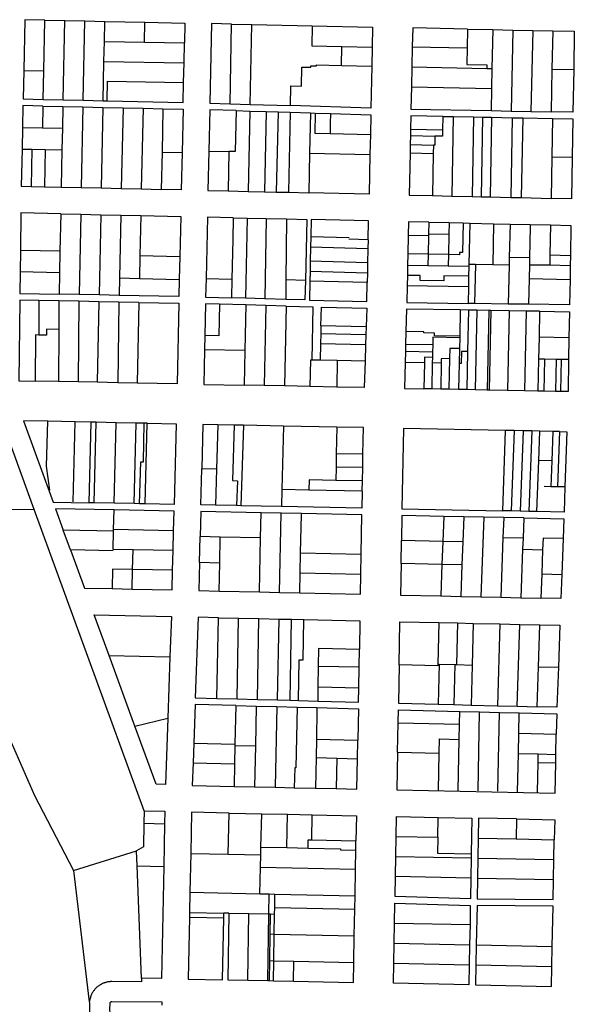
# Model space of a CAD drawing. Header units: feet. Extents: x 1267057 to 1687180, y 137439 to 673336.
# Tile 122 of 159: x 1366889 to 1368260, y 640807 to 643242. Entities that reach past the tile are written whole.
import ezdxf

# ---------------------------------------------------------------- set-up
doc = ezdxf.new("R2010")
doc.units = ezdxf.units.FT
doc.header["$MEASUREMENT"] = 0
doc.layers.add('eatpar', color=32, linetype='Continuous')

msp = doc.modelspace()

# ---------------------------------------------------------------- linework, layer by layer
at = {"layer": 'eatpar'}
for p, q in [((1366947.9, 643115.6), (1366950.5, 643241.4)), ((1366950.5, 643241.4), (1367000, 643240.4)), ((1366996, 643044.3), (1367000, 643240.4)), ((1367000, 643240.4), (1367049.5, 643239.3)), ((1367045.5, 643043.2), (1367049.5, 643239.3)), ((1367049.5, 643239.3), (1367099, 643238.2)), ((1367098, 643188.5), (1367099, 643238.2)), ((1367099, 643238.2), (1367198, 643236.2)), ((1367197, 643186.8), (1367198, 643236.2)), ((1367408.8, 643034.6), (1367412.8, 643231.7)), ((1367412.8, 643231.7), (1367462.6, 643230.6)), ((1367458.5, 643033.1), (1367462.6, 643230.6)), ((1367462.6, 643230.6), (1367612.1, 643227.5)), ((1367996.1, 643219.4), (1367995.1, 643172.5)), ((1367996.1, 643219.4), (1368058.6, 643218.1)), ((1368058.6, 643218.1), (1368056.6, 643121.7)), ((1368058.6, 643218.1), (1368108.1, 643217)), ((1368108.1, 643217), (1368103.8, 643016.6)), ((1368108.1, 643217), (1368157.6, 643215.9)), ((1368157.6, 643215.9), (1368153.2, 643015.6)), ((1368157.6, 643215.9), (1368207.1, 643214.9)), ((1368207.1, 643214.9), (1368205, 643120.1)), ((1367097, 643139.4), (1367098, 643188.5)), ((1367098, 643188.5), (1367197, 643186.8)), ((1367197, 643186.8), (1367296, 643185.1)), ((1367295, 643135.9), (1367296, 643185.1)), ((1367684.6, 643129.5), (1367685.6, 643176.1)), ((1367685.6, 643176.1), (1367760.5, 643174.3)), ((1367760.5, 643174.3), (1367759.5, 643127.8)), ((1367859.6, 643175.3), (1367858.6, 643125.8)), ((1367859.6, 643175.3), (1367995.1, 643172.5)), ((1367095, 643042.1), (1367097, 643139.4)), ((1367097, 643139.4), (1367295, 643135.9)), ((1367294, 643086.9), (1367295, 643135.9)), ((1367684.6, 643129.5), (1367759.5, 643127.8)), ((1367858.6, 643125.8), (1367857.5, 643076.3)), ((1367858.6, 643125.8), (1368043.8, 643121.9)), ((1368043.8, 643121.9), (1368056.6, 643121.7)), ((1368056.6, 643121.7), (1368055.5, 643072.2)), ((1368205, 643120.1), (1368202.8, 643014.6)), ((1368205, 643120.1), (1368258.8, 643118.9)), ((1366898.4, 643116.5), (1366947.9, 643115.6)), ((1366946.5, 643045.4), (1366947.9, 643115.6)), ((1367857.5, 643076.3), (1368055.5, 643072.2)), ((1368055.5, 643072.2), (1368054.4, 643017.6)), ((1366946.1, 643028.9), (1366945, 642975.1)), ((1366946.1, 643028.9), (1366995.6, 643027.8)), ((1366946.5, 643045.4), (1366996, 643044.3)), ((1366995.6, 643027.8), (1366994.5, 642973.9)), ((1366995.6, 643027.8), (1367045.1, 643026.7)), ((1366996, 643044.3), (1367045.5, 643043.2)), ((1367045.1, 643026.7), (1367040.8, 642827.3)), ((1367045.1, 643026.7), (1367094.6, 643025.6)), ((1367045.5, 643043.2), (1367095, 643042.1)), ((1367094.6, 643025.6), (1367090.2, 642826.2)), ((1367094.6, 643025.6), (1367144.1, 643024.5)), ((1367095, 643042.1), (1367105, 643041.9)), ((1367144.1, 643024.5), (1367139.8, 642825)), ((1367144.1, 643024.5), (1367193.6, 643023.4)), ((1367193.6, 643023.4), (1367189.2, 642823.9)), ((1367193.6, 643023.4), (1367243, 643022.4)), ((1367243, 643022.4), (1367240.8, 642914.9)), ((1367408.8, 643034.6), (1367458.5, 643033.1)), ((1367458.5, 643033.1), (1367558.2, 643030)), ((1367423.9, 643017.6), (1367458.2, 643016.5)), ((1367458.2, 643016.5), (1367453.9, 642817.9)), ((1367458.2, 643016.5), (1367498.1, 643015.3)), ((1367498.1, 643015.3), (1367493.9, 642816.9)), ((1367498.1, 643015.3), (1367527.5, 643014.4)), ((1367527.5, 643014.4), (1367523.2, 642816.2)), ((1367527.5, 643014.4), (1367557.8, 643013.5)), ((1367557.8, 643013.5), (1367553.5, 642815.6)), ((1367557.8, 643013.5), (1367607.6, 643012)), ((1367607.6, 643012), (1367605.5, 642912.6)), ((1367607.6, 643012), (1367619.6, 643011.6)), ((1367619.6, 643011.6), (1367657.4, 643010.5)), ((1367935, 643003.4), (1367934.4, 642969.8)), ((1367935, 643003.4), (1367961.1, 643002.9)), ((1367961.1, 643002.9), (1367957.8, 642806.2)), ((1367961.1, 643002.9), (1368011.2, 643001.9)), ((1368011.2, 643001.9), (1368007.8, 642805.1)), ((1368011.2, 643001.9), (1368033.5, 643001.4)), ((1368033.5, 643001.4), (1368030.1, 642804.6)), ((1368033.5, 643001.4), (1368055.9, 643001)), ((1368055.9, 643001), (1368052.4, 642804.1)), ((1368054.4, 643017.6), (1368103.8, 643016.6)), ((1368055.9, 643001), (1368106.4, 643000)), ((1368106.4, 643000), (1368103, 642802.9)), ((1368103.8, 643016.6), (1368153.2, 643015.6)), ((1368106.4, 643000), (1368132.8, 642999.5)), ((1368132.8, 642999.5), (1368129.2, 642802.3)), ((1368132.8, 642999.5), (1368206.5, 642998.1)), ((1368153.2, 643015.6), (1368202.8, 643014.6)), ((1368206.5, 642998.1), (1368204.9, 642903.2)), ((1366895.5, 642976.1), (1366894.4, 642922.6)), ((1366895.5, 642976.1), (1366945, 642975.1)), ((1366945, 642975.1), (1366994.5, 642973.9)), ((1366994.5, 642973.9), (1366993.2, 642920.4)), ((1367656.4, 642960.6), (1367756, 642958.3)), ((1367756, 642958.3), (1367755, 642909.2)), ((1367854.9, 642956), (1367854.4, 642933.7)), ((1367855.2, 642971.6), (1367854.9, 642956)), ((1367854.9, 642956), (1367915.6, 642954.6)), ((1367855.2, 642971.6), (1367934.4, 642969.8)), ((1367854.4, 642933.7), (1367854, 642913.2)), ((1367854.4, 642933.7), (1367911.9, 642932.4)), ((1367911.9, 642932.4), (1367911.5, 642911.9)), ((1366894.4, 642922.6), (1366918.9, 642922)), ((1366918.9, 642922), (1366916.9, 642830.1)), ((1366918.9, 642922), (1366951.8, 642921.3)), ((1366951.8, 642921.3), (1366949.9, 642829.4)), ((1366951.8, 642921.3), (1366993.2, 642920.4)), ((1366993.2, 642920.4), (1366991.2, 642828.4)), ((1367240.8, 642914.9), (1367238.8, 642822.8)), ((1367240.8, 642914.9), (1367290.2, 642913.8)), ((1367356.4, 642917.5), (1367406.2, 642916.6)), ((1367406.2, 642916.6), (1367404.1, 642819)), ((1367605.5, 642912.6), (1367603.4, 642814.4)), ((1367605.5, 642912.6), (1367755, 642909.2)), ((1367854, 642913.2), (1367911.5, 642911.9)), ((1367911.5, 642911.9), (1367909.6, 642807.4)), ((1368204.9, 642903.2), (1368203.1, 642800.6)), ((1368204.9, 642903.2), (1368255, 642902.1)), ((1366916.9, 642830.1), (1366949.9, 642829.4)), ((1366949.9, 642829.4), (1366991.2, 642828.4)), ((1366991.2, 642828.4), (1367040.8, 642827.3)), ((1367040.8, 642827.3), (1367090.2, 642826.2)), ((1367090.2, 642826.2), (1367139.8, 642825)), ((1367139.8, 642825), (1367189.2, 642823.9)), ((1367189.2, 642823.9), (1367238.8, 642822.8)), ((1367404.1, 642819), (1367453.9, 642817.9)), ((1367453.9, 642817.9), (1367493.9, 642816.9)), ((1367493.9, 642816.9), (1367523.2, 642816.2)), ((1367523.2, 642816.2), (1367553.5, 642815.6)), ((1367553.5, 642815.6), (1367603.4, 642814.4)), ((1367909.6, 642807.4), (1367957.8, 642806.2)), ((1367957.8, 642806.2), (1368007.8, 642805.1)), ((1368007.8, 642805.1), (1368030.1, 642804.6)), ((1368030.1, 642804.6), (1368052.4, 642804.1)), ((1368052.4, 642804.1), (1368103, 642802.9)), ((1368103, 642802.9), (1368129.2, 642802.3)), ((1368129.2, 642802.3), (1368203.1, 642800.6)), ((1366990.2, 642762.4), (1366988.2, 642669.8)), ((1366990.2, 642762.4), (1367039.8, 642761.3)), ((1367039.8, 642761.3), (1367035.4, 642562.5)), ((1367039.8, 642761.3), (1367089.1, 642760.2)), ((1367089.1, 642760.2), (1367084.9, 642561.5)), ((1367089.1, 642760.2), (1367138.5, 642759.1)), ((1367138.5, 642759.1), (1367135.1, 642603.7)), ((1367138.5, 642759.1), (1367188, 642757.9)), ((1367188, 642757.9), (1367185.9, 642658.9)), ((1367416.8, 642752.7), (1367451, 642751.9)), ((1367451, 642751.9), (1367446.8, 642553.3)), ((1367451, 642751.9), (1367497.8, 642750.8)), ((1367497.8, 642750.8), (1367494.9, 642552)), ((1367497.8, 642750.8), (1367548.8, 642749.6)), ((1367548.8, 642749.6), (1367547.2, 642598.9)), ((1367900.6, 642741.6), (1367900, 642711.9)), ((1367900.6, 642741.6), (1367950.8, 642740.5)), ((1367950.8, 642740.5), (1367950.1, 642711.2)), ((1367950.8, 642740.5), (1367985.6, 642739.7)), ((1367985.6, 642739.7), (1368001.9, 642739.3)), ((1368001.9, 642739.3), (1367999.6, 642636.8)), ((1368001.9, 642739.3), (1368060.9, 642737.9)), ((1368060.9, 642737.9), (1368058.6, 642635.9)), ((1368060.9, 642737.9), (1368101.4, 642737)), ((1368101.4, 642737), (1368099.6, 642654.5)), ((1368101.4, 642737), (1368151.6, 642735.9)), ((1368151.6, 642735.9), (1368201.9, 642734.7)), ((1368201.9, 642734.7), (1368200.2, 642660.7)), ((1367608.5, 642705.2), (1367608, 642679.4)), ((1367703.1, 642702.6), (1367608.5, 642705.2)), ((1367849.6, 642708.8), (1367848.6, 642663.3)), ((1367899.9, 642707.9), (1367849.6, 642708.8)), ((1367899.9, 642707.9), (1367898.9, 642662.5)), ((1367900, 642711.9), (1367899.9, 642707.9)), ((1367950.1, 642711.2), (1367900, 642711.9)), ((1367950.1, 642711.2), (1367949.1, 642661.7)), ((1367750.4, 642698.2), (1367703, 642699.6)), ((1367750.4, 642698.2), (1367749.9, 642675.5)), ((1366890.4, 642671.7), (1366889.8, 642618.6)), ((1366988.2, 642669.8), (1366890.4, 642671.7)), ((1366988.2, 642669.8), (1366987.1, 642616.6)), ((1367185.9, 642658.9), (1367184.6, 642602.6)), ((1367185.9, 642658.9), (1367284.6, 642656.6)), ((1367284.6, 642656.6), (1367283.4, 642600.2)), ((1367608, 642679.4), (1367607.2, 642645)), ((1367749.9, 642675.5), (1367608, 642679.4)), ((1367749.9, 642675.5), (1367749.1, 642641.1)), ((1367848.6, 642663.3), (1367848, 642634.4)), ((1367898.9, 642662.5), (1367848.6, 642663.3)), ((1367898.9, 642662.5), (1367898.2, 642633.7)), ((1367949.1, 642661.7), (1367898.9, 642662.5)), ((1367949.1, 642661.7), (1367948.5, 642632.9)), ((1368200.2, 642660.7), (1368199.8, 642635.7)), ((1368200.2, 642660.7), (1368250.8, 642659.6)), ((1368250.8, 642659.6), (1368250.4, 642634.6)), ((1367607.2, 642645), (1367606.8, 642619.6)), ((1367749.1, 642641.1), (1367607.2, 642645)), ((1367749.1, 642641.1), (1367748.6, 642615.8)), ((1367848, 642634.4), (1367847.5, 642610.1)), ((1367898.2, 642633.7), (1367848, 642634.4)), ((1367948.5, 642632.9), (1367898.2, 642633.7)), ((1367999.5, 642632.1), (1367948.5, 642632.9)), ((1367999.5, 642632.1), (1367999, 642607.7)), ((1367999.6, 642636.8), (1367999.5, 642632.1)), ((1368015.6, 642636.6), (1367999.6, 642636.8)), ((1368015.6, 642636.6), (1368013.6, 642540.5)), ((1368058.6, 642635.9), (1368015.6, 642636.6)), ((1368099.2, 642635.2), (1368058.6, 642635.9)), ((1368099.2, 642635.2), (1368097.1, 642539.2)), ((1368099.6, 642654.5), (1368099.2, 642635.2)), ((1368149.9, 642653.7), (1368099.6, 642654.5)), ((1368149.5, 642636.4), (1368148.8, 642602.4)), ((1368149.9, 642653.7), (1368149.5, 642636.4)), ((1368149.5, 642636.4), (1368199.8, 642635.7)), ((1368199.8, 642635.7), (1368250.4, 642634.6)), ((1368250.4, 642634.6), (1368249.8, 642600.1)), ((1366987.1, 642616.6), (1366889.8, 642618.6)), ((1366987.1, 642616.6), (1366986, 642563.5)), ((1367606.8, 642619.6), (1367606.2, 642596.1)), ((1367748.6, 642615.8), (1367606.8, 642619.6)), ((1367748.6, 642615.8), (1367748.1, 642592.2)), ((1367847.5, 642610.1), (1367847, 642583.8)), ((1367999, 642607.7), (1367998.5, 642581.4)), ((1367135.1, 642603.7), (1367134.2, 642560.5)), ((1367135.1, 642603.7), (1367184.6, 642602.6)), ((1367184.6, 642602.6), (1367283.4, 642600.2)), ((1367349.5, 642602.2), (1367413.5, 642600.8)), ((1367413.5, 642600.8), (1367412.5, 642554.2)), ((1367547.2, 642598.9), (1367546.8, 642550.6)), ((1367595.1, 642597.6), (1367547.2, 642598.9)), ((1367748.1, 642592.2), (1367606.2, 642596.1)), ((1367998.5, 642581.4), (1367847, 642583.8)), ((1368148.8, 642602.4), (1368147.4, 642538.4)), ((1368148.8, 642602.4), (1368249.8, 642600.1)), ((1367035.4, 642562.5), (1366986, 642563.5)), ((1367084.9, 642561.5), (1367035.4, 642562.5)), ((1367134.2, 642560.5), (1367084.9, 642561.5)), ((1367998.5, 642581.4), (1367997.6, 642540.8)), ((1366936.2, 642547.9), (1366935.9, 642462.4)), ((1366985.6, 642546.9), (1366936.2, 642547.9)), ((1366985.6, 642546.9), (1366985.1, 642476.4)), ((1367035, 642545.9), (1366985.6, 642546.9)), ((1367035, 642545.9), (1367033.2, 642346.6)), ((1367084.5, 642544.9), (1367035, 642545.9)), ((1367084.5, 642544.9), (1367080.1, 642345.6)), ((1367133.9, 642544), (1367084.5, 642544.9)), ((1367133.9, 642544), (1367131.1, 642344.6)), ((1367183.2, 642543), (1367133.9, 642544)), ((1367183.2, 642543), (1367179, 642343.6)), ((1367447.8, 642536.8), (1367382.6, 642538.6)), ((1367446.8, 642553.3), (1367412.5, 642554.2)), ((1367447.8, 642536.8), (1367445.4, 642423.9)), ((1367494.9, 642552), (1367446.8, 642553.3)), ((1367497.6, 642535.4), (1367447.8, 642536.8)), ((1367497.6, 642535.4), (1367493.4, 642337.4)), ((1367546.8, 642550.6), (1367494.9, 642552)), ((1367547.5, 642534.1), (1367497.6, 642535.4)), ((1367547.5, 642534.1), (1367543.2, 642336.4)), ((1368013.6, 642540.5), (1367997.6, 642540.8)), ((1368097.1, 642539.2), (1368013.6, 642540.5)), ((1368147.4, 642538.4), (1368097.1, 642539.2)), ((1367978.4, 642524.5), (1367977, 642459.3)), ((1367998.5, 642524.2), (1367978.4, 642524.5)), ((1367998.5, 642524.2), (1367996.2, 642421.5)), ((1368019.5, 642523.9), (1367998.5, 642524.2)), ((1368019.5, 642523.9), (1368015.4, 642326.9)), ((1368049.1, 642523.4), (1368019.5, 642523.9)), ((1368049.1, 642523.4), (1368044.9, 642326.4)), ((1368054.1, 642523.3), (1368049.1, 642523.4)), ((1368054.1, 642523.3), (1368050, 642326.2)), ((1368099.4, 642522.6), (1368054.1, 642523.3)), ((1368099.4, 642522.6), (1368095.1, 642325.4)), ((1368141.1, 642521.9), (1368099.4, 642522.6)), ((1368141.1, 642521.9), (1368136.9, 642324.6)), ((1368174.5, 642521.4), (1368141.1, 642521.9)), ((1368174.5, 642521.4), (1368173.1, 642457.1)), ((1367633.8, 642485.4), (1367633.4, 642465.5)), ((1367745.4, 642483.1), (1367633.8, 642485.4)), ((1366985.1, 642476.4), (1366984.4, 642347.6)), ((1367346.4, 642461.1), (1367345.6, 642425.9)), ((1367633.4, 642465.5), (1367632.9, 642440.8)), ((1367744.8, 642463.3), (1367633.4, 642465.5)), ((1367744.8, 642463.3), (1367744, 642438.5)), ((1367745.4, 642483.1), (1367744.8, 642463.3)), ((1367844, 642471.1), (1367843.1, 642439.4)), ((1367632.9, 642440.8), (1367632, 642400.1)), ((1367744, 642438.5), (1367632.9, 642440.8)), ((1367744, 642438.5), (1367742.9, 642397.9)), ((1367843.1, 642439.4), (1367842.6, 642421.6)), ((1367910.1, 642438.1), (1367843.1, 642439.4)), ((1367910.1, 642438.1), (1367909.8, 642420.2)), ((1367976.9, 642455.7), (1367976.4, 642428.8)), ((1367977, 642459.3), (1367976.9, 642455.7)), ((1368173.1, 642457.1), (1368172, 642403.1)), ((1368247.2, 642455.7), (1368173.1, 642457.1)), ((1368247.2, 642455.7), (1368246.2, 642401.6)), ((1367445.4, 642423.9), (1367345.6, 642425.9)), ((1367445.4, 642423.9), (1367443.5, 642338.4)), ((1367842.6, 642421.6), (1367841.9, 642394.8)), ((1367909.8, 642420.2), (1367842.6, 642421.6)), ((1367909.8, 642420.2), (1367909.5, 642407.2)), ((1367976.4, 642428.8), (1367975.6, 642392.2)), ((1367996.2, 642421.5), (1367994.2, 642327.4)), ((1367632, 642400.1), (1367611.1, 642400.5)), ((1367674.1, 642399.2), (1367632, 642400.1)), ((1367674.1, 642399.2), (1367672.6, 642333.8)), ((1367742.9, 642397.9), (1367674.1, 642399.2)), ((1367889.6, 642393.9), (1367841.9, 642394.8)), ((1367889.6, 642393.9), (1367888.1, 642329.4)), ((1367909.2, 642393.5), (1367907.8, 642329.1)), ((1367909.5, 642407.2), (1367909.2, 642393.5)), ((1367931.1, 642393.1), (1367909.2, 642393.5)), ((1367931.1, 642393.1), (1367929.9, 642328.6)), ((1367951.8, 642404.2), (1367950.1, 642328.2)), ((1367975.6, 642392.2), (1367974.2, 642327.8)), ((1368172, 642403.1), (1368170.2, 642323.9)), ((1368186.9, 642402.8), (1368172, 642403.1)), ((1368186.9, 642402.8), (1368185.1, 642323.6)), ((1368215.9, 642402.2), (1368186.9, 642402.8)), ((1368215.9, 642402.2), (1368214.1, 642323)), ((1368228.2, 642401.9), (1368215.9, 642402.2)), ((1368228.2, 642401.9), (1368226.5, 642322.8)), ((1368246.2, 642401.6), (1368228.2, 642401.9)), ((1366984.4, 642347.6), (1366927.1, 642348.7)), ((1367033.2, 642346.6), (1366984.4, 642347.6)), ((1367080.1, 642345.6), (1367033.2, 642346.6)), ((1367131.1, 642344.6), (1367080.1, 642345.6)), ((1367179, 642343.6), (1367131.1, 642344.6)), ((1367493.4, 642337.4), (1367443.5, 642338.4)), ((1367543.2, 642336.4), (1367493.4, 642337.4)), ((1367606.2, 642335.1), (1367543.2, 642336.4)), ((1367672.6, 642333.8), (1367606.2, 642335.1)), ((1367907.8, 642329.1), (1367888.1, 642329.4)), ((1367929.9, 642328.6), (1367907.8, 642329.1)), ((1367950.1, 642328.2), (1367929.9, 642328.6)), ((1367974.2, 642327.8), (1367950.1, 642328.2)), ((1367994.2, 642327.4), (1367974.2, 642327.8)), ((1368015.4, 642326.9), (1367994.2, 642327.4)), ((1368044.9, 642326.4), (1368015.4, 642326.9)), ((1368050, 642326.2), (1368044.9, 642326.4)), ((1368095.1, 642325.4), (1368050, 642326.2)), ((1368136.9, 642324.6), (1368095.1, 642325.4)), ((1368170.2, 642323.9), (1368136.9, 642324.6)), ((1368185.1, 642323.6), (1368170.2, 642323.9)), ((1368214.1, 642323), (1368185.1, 642323.6)), ((1368226.5, 642322.8), (1368214.1, 642323)), ((1366924.6, 642031), (1366840.9, 642260.6)), ((1367025.6, 642247.7), (1366957.9, 642249.1)), ((1367020.8, 642049.5), (1367025.6, 642247.7)), ((1367065.5, 642246.9), (1367025.6, 642247.7)), ((1367060.8, 642047.6), (1367065.5, 642246.9)), ((1367077.5, 642246.6), (1367065.5, 642246.9)), ((1367072.8, 642047.4), (1367077.5, 642246.6)), ((1367127, 642245.6), (1367077.5, 642246.6)), ((1367122.2, 642046.4), (1367127, 642245.6)), ((1367176.5, 642244.6), (1367127, 642245.6)), ((1367171.8, 642045.4), (1367176.5, 642244.6)), ((1367196.8, 642244.2), (1367176.5, 642244.6)), ((1367203.8, 642244.1), (1367196.8, 642244.2)), ((1367199, 642044.9), (1367203.8, 642244.1)), ((1367379, 642240.6), (1367375.6, 642130.4)), ((1367418.8, 642239.8), (1367379, 642240.6)), ((1367441.8, 642239.4), (1367418.8, 642239.8)), ((1367441.8, 642239.4), (1367435.9, 642040.3)), ((1367540.8, 642237.4), (1367441.8, 642239.4)), ((1367540.8, 642237.4), (1367537, 642080.4)), ((1367672.8, 642234.8), (1367540.8, 642237.4)), ((1367672.8, 642234.8), (1367671.6, 642168.8)), ((1368089.6, 642226.5), (1368082.4, 642027.6)), ((1368111.8, 642226.1), (1368089.6, 642226.5)), ((1368111.8, 642226.1), (1368104.5, 642027.2)), ((1368133.9, 642225.6), (1368111.8, 642226.1)), ((1368133.9, 642225.6), (1368126.6, 642026.8)), ((1368155.1, 642225.2), (1368133.9, 642225.6)), ((1368155.1, 642225.2), (1368147.9, 642026.3)), ((1368174.2, 642224.8), (1368155.1, 642225.2)), ((1368174.2, 642224.8), (1368171.5, 642151.9)), ((1368207.2, 642224.1), (1368174.2, 642224.8)), ((1368207.2, 642224.1), (1368204.6, 642151.2)), ((1368223.6, 642223.8), (1368207.2, 642224.1)), ((1368223.6, 642223.8), (1368218.6, 642087)), ((1367671.6, 642168.8), (1367671, 642135.8)), ((1367737.5, 642167.5), (1367671.6, 642168.8)), ((1367736.9, 642134.5), (1367737.5, 642167.5)), ((1368171.5, 642151.9), (1368166.9, 642025.9)), ((1368204.6, 642151.2), (1368171.5, 642151.9)), ((1368204.6, 642151.2), (1368202.2, 642087.3)), ((1367375.6, 642130.4), (1367338.9, 642131.2)), ((1367375.6, 642130.4), (1367373, 642041.5)), ((1367671, 642135.8), (1367670.4, 642102.8)), ((1367736.9, 642134.5), (1367671, 642135.8)), ((1367736.2, 642101.5), (1367736.9, 642134.5)), ((1367736.2, 642101.5), (1367670.4, 642102.8)), ((1367735.9, 642076.5), (1367736.2, 642101.5)), ((1367537, 642080.4), (1367536, 642038.4)), ((1367604, 642079.1), (1367537, 642080.4)), ((1367735.9, 642076.5), (1367604, 642079.1)), ((1368202.2, 642087.3), (1368186, 642087.6)), ((1368218.6, 642087), (1368202.2, 642087.3)), ((1368237.1, 642086.6), (1368218.6, 642087)), ((1367072.8, 642047.4), (1367060.8, 642047.6)), ((1367122.2, 642046.4), (1367072.8, 642047.4)), ((1366808.6, 642032.3), (1366924.6, 642031)), ((1367196.5, 641285.7), (1366924.6, 642031)), ((1367120.8, 641981.1), (1367121.9, 642029.9)), ((1367171.8, 642045.4), (1367122.2, 642046.4)), ((1367185.2, 642045.2), (1367171.8, 642045.4)), ((1367199, 642044.9), (1367185.2, 642045.2)), ((1367425, 642040.5), (1367373, 642041.5)), ((1367435.9, 642040.3), (1367425, 642040.5)), ((1367536, 642038.4), (1367435.9, 642040.3)), ((1367484.4, 641960.8), (1367485.8, 642022.8)), ((1367535.6, 642021.8), (1367485.8, 642022.8)), ((1368104.5, 642027.2), (1368082.4, 642027.6)), ((1368126.6, 642026.8), (1368104.5, 642027.2)), ((1368147.9, 642026.3), (1368126.6, 642026.8)), ((1368166.9, 642025.9), (1368147.9, 642026.3)), ((1367531.5, 641825.9), (1367535.6, 642021.8)), ((1367585.4, 642020.9), (1367535.6, 642021.8)), ((1367937.4, 642013.9), (1367935.1, 641952)), ((1367986.9, 642013), (1367937.4, 642013.9)), ((1367986.9, 642013), (1367984.6, 641951)), ((1368036.4, 642012), (1367986.9, 642013)), ((1368036.4, 642012), (1368029.1, 641814.9)), ((1368085.9, 642011.1), (1368036.4, 642012)), ((1368085.9, 642011.1), (1368084, 641961.1)), ((1368135.4, 642010.1), (1368085.9, 642011.1)), ((1368135.4, 642010.1), (1368133.5, 641960.1)), ((1367120.6, 641977.7), (1366996.4, 641980.1)), ((1367014.4, 641930.8), (1366996.4, 641980.1)), ((1367120.6, 641977.7), (1367120.8, 641981.1)), ((1367269.2, 641978.2), (1367120.8, 641981.1)), ((1367268.1, 641929.4), (1367269.2, 641978.2)), ((1367333.4, 641899.4), (1367334.9, 641963.8)), ((1367384.8, 641962.8), (1367334.9, 641963.8)), ((1367383.2, 641898.4), (1367384.8, 641962.8)), ((1367484.4, 641960.8), (1367384.8, 641962.8)), ((1367481.5, 641827), (1367484.4, 641960.8)), ((1367831.8, 641897), (1367832.8, 641954)), ((1367935.1, 641952), (1367832.8, 641954)), ((1367935.1, 641952), (1367933, 641895)), ((1367984.6, 641951), (1367935.1, 641952)), ((1367984.6, 641951), (1367982.5, 641894.1)), ((1368084, 641961.1), (1368078.6, 641813.8)), ((1368133.5, 641960.1), (1368084, 641961.1)), ((1368133.5, 641960.1), (1368132.5, 641932.6)), ((1368232.6, 641958.8), (1368229.4, 641870.3)), ((1367119.8, 641928.7), (1367014.4, 641930.8)), ((1367167.9, 641882.5), (1367169.1, 641931.3)), ((1367268.1, 641929.4), (1367169.1, 641931.3)), ((1367266.9, 641880.6), (1367268.1, 641929.4)), ((1368132.5, 641932.6), (1368128.1, 641812.7)), ((1368132.5, 641932.6), (1368182, 641931.5)), ((1368182, 641931.5), (1368179.8, 641871.5)), ((1367582.5, 641874.2), (1367583.5, 641923.8)), ((1367583.5, 641923.8), (1367733.1, 641920.4)), ((1367732.2, 641870.9), (1367733.1, 641920.4)), ((1367166.8, 641833.9), (1367167.9, 641882.5)), ((1367266.9, 641880.6), (1367167.9, 641882.5)), ((1367383.2, 641898.4), (1367333.4, 641899.4)), ((1367381.6, 641829.2), (1367383.2, 641898.4)), ((1367933, 641895), (1367831.8, 641897)), ((1367933, 641895), (1367930.1, 641817.1)), ((1367982.5, 641894.1), (1367933, 641895)), ((1367982.5, 641894.1), (1367979.6, 641815.9)), ((1367581.5, 641824.8), (1367582.5, 641874.2)), ((1367582.5, 641874.2), (1367732.2, 641870.9)), ((1368179.8, 641871.5), (1368177.6, 641811.6)), ((1368179.8, 641871.5), (1368229.4, 641870.3)), ((1367117.2, 641835.1), (1367166.8, 641833.9)), ((1367381.6, 641829.2), (1367481.5, 641827)), ((1367481.5, 641827), (1367531.5, 641825.9)), ((1367531.5, 641825.9), (1367581.5, 641824.8)), ((1367930.1, 641817.1), (1367979.6, 641815.9)), ((1367979.6, 641815.9), (1368029.1, 641814.9)), ((1368029.1, 641814.9), (1368078.6, 641813.8)), ((1368078.6, 641813.8), (1368128.1, 641812.7)), ((1368128.1, 641812.7), (1368177.6, 641811.6)), ((1367376.2, 641563.6), (1367379.9, 641763.2)), ((1367379.9, 641763.2), (1367429.9, 641762.1)), ((1367426.2, 641562.3), (1367429.9, 641762.1)), ((1367429.9, 641762.1), (1367479.9, 641761)), ((1367476.4, 641561), (1367479.9, 641761)), ((1367479.9, 641761), (1367530, 641759.9)), ((1367526.4, 641559.7), (1367530, 641759.9)), ((1367530, 641759.9), (1367561.1, 641759.2)), ((1367557.5, 641558.9), (1367561.1, 641759.2)), ((1367561.1, 641759.2), (1367591.5, 641758.5)), ((1367925, 641751.2), (1367922.8, 641648.4)), ((1367925, 641751.2), (1367971.6, 641750.2)), ((1367971.6, 641750.2), (1367968.9, 641647.2)), ((1367971.6, 641750.2), (1368010.5, 641749.3)), ((1368010.5, 641749.3), (1368007.6, 641646.2)), ((1368010.5, 641749.3), (1368076.4, 641747.9)), ((1368076.4, 641747.9), (1368070.4, 641545.5)), ((1368076.4, 641747.9), (1368125.8, 641746.8)), ((1368119.4, 641544.2), (1368125.8, 641746.8)), ((1368125.8, 641746.8), (1368175.2, 641745.6)), ((1368171.6, 641641.9), (1368175.2, 641745.6)), ((1367728.1, 641641.4), (1367728.9, 641685.8)), ((1367109.6, 641669.6), (1367260.2, 641666.2)), ((1367173.5, 641494.8), (1367109.6, 641669.6)), ((1367260.2, 641666.2), (1367255, 641514.4)), ((1367626.1, 641643.6), (1367628, 641643.6)), ((1367627.1, 641592.2), (1367628, 641643.6)), ((1367628, 641643.6), (1367728.1, 641641.4)), ((1367727.1, 641590), (1367728.1, 641641.4)), ((1367922.8, 641648.4), (1367925.8, 641648.3)), ((1367925.8, 641648.3), (1367923.5, 641549.3)), ((1367925.8, 641648.3), (1367964.8, 641647.3)), ((1367964.8, 641647.3), (1367962.5, 641548.3)), ((1367964.8, 641647.3), (1367968.9, 641647.2)), ((1367968.9, 641647.2), (1368007.6, 641646.2)), ((1368007.6, 641646.2), (1368004.9, 641547.2)), ((1368168.2, 641542.9), (1368171.6, 641641.9)), ((1368171.6, 641641.9), (1368220.9, 641640.6)), ((1367625.1, 641592.2), (1367627.1, 641592.2)), ((1367626.5, 641557.1), (1367627.1, 641592.2)), ((1367627.1, 641592.2), (1367727.1, 641590)), ((1367376.2, 641563.6), (1367426.2, 641562.3)), ((1367426.2, 641562.3), (1367476.4, 641561)), ((1367476.4, 641561), (1367526.4, 641559.7)), ((1367423.2, 641545.9), (1367421.1, 641450.4)), ((1367423.2, 641545.9), (1367473.8, 641544.6)), ((1367473.8, 641544.6), (1367471.6, 641446.2)), ((1367473.8, 641544.6), (1367524.2, 641543.2)), ((1367524.2, 641543.2), (1367520.1, 641343.7)), ((1367524.2, 641543.2), (1367574.8, 641541.9)), ((1367526.4, 641559.7), (1367557.5, 641558.9)), ((1367557.5, 641558.9), (1367578, 641558.4)), ((1367574.8, 641541.9), (1367623.9, 641540.7)), ((1367578, 641558.4), (1367626.5, 641557.1)), ((1367923.5, 641549.3), (1367962.5, 641548.3)), ((1367962.5, 641548.3), (1368004.9, 641547.2)), ((1368004.9, 641547.2), (1368070.4, 641545.5)), ((1368070.4, 641545.5), (1368119.4, 641544.2)), ((1368119.4, 641544.2), (1368168.2, 641542.9)), ((1367173.5, 641494.8), (1367255, 641514.4)), ((1367976.4, 641499.7), (1367977, 641531.4)), ((1367977, 641531.4), (1368026, 641530.1)), ((1368022.4, 641334.8), (1368026, 641530.1)), ((1368026, 641530.1), (1368075, 641528.8)), ((1368071.4, 641333.8), (1368075, 641528.8)), ((1368075, 641528.8), (1368123.9, 641527.6)), ((1368123, 641477.6), (1368123.9, 641527.6)), ((1367823.2, 641430.3), (1367824.6, 641502.8)), ((1367824.6, 641502.8), (1367976.4, 641499.7)), ((1367975.8, 641462.2), (1367976.4, 641499.7)), ((1367622.4, 641462.7), (1367621.5, 641417.2)), ((1367622.4, 641462.7), (1367724.9, 641460)), ((1368122, 641427.6), (1368123, 641477.6)), ((1368123, 641477.6), (1368215.9, 641475.2)), ((1368214.9, 641425.2), (1368215.9, 641475.2)), ((1367319, 641453.1), (1367317.4, 641404.2)), ((1367319, 641453.1), (1367421.1, 641450.4)), ((1367421, 641447.5), (1367420, 641402.1)), ((1367421.1, 641450.4), (1367421, 641447.5)), ((1367421, 641447.5), (1367471.6, 641446.2)), ((1367471.6, 641446.2), (1367469.5, 641344.7)), ((1367724, 641414.5), (1367724.9, 641460)), ((1367973.5, 641335.8), (1367975.8, 641462.2)), ((1367621.5, 641417.2), (1367620, 641341.6)), ((1367621.5, 641417.2), (1367672.8, 641415.8)), ((1367672.8, 641415.8), (1367671.4, 641340.6)), ((1367672.8, 641415.8), (1367724, 641414.5)), ((1367823.2, 641430.3), (1367926.2, 641428.2)), ((1367924.5, 641336.8), (1367926.2, 641428.2)), ((1368120.2, 641332.7), (1368122, 641427.6)), ((1368122, 641427.6), (1368171, 641426.3)), ((1368170.6, 641405.3), (1368171, 641426.3)), ((1368171, 641426.3), (1368214.9, 641425.2)), ((1368214.5, 641404.2), (1368214.9, 641425.2)), ((1367317.4, 641404.2), (1367420, 641402.1)), ((1367420, 641402.1), (1367418.8, 641345.8)), ((1368169.1, 641331.7), (1368170.6, 641405.3)), ((1368170.6, 641405.3), (1368214.5, 641404.2)), ((1367418.8, 641345.8), (1367469.5, 641344.7)), ((1367469.5, 641344.7), (1367520.1, 641343.7)), ((1367520.1, 641343.7), (1367567.8, 641342.7)), ((1367567.8, 641342.7), (1367620, 641341.6)), ((1367620, 641341.6), (1367671.4, 641340.6)), ((1367196.5, 641285.7), (1367195.9, 641254.7)), ((1367404.2, 641178.2), (1367406.6, 641280)), ((1367406.6, 641280), (1367487.2, 641278.3)), ((1367485.2, 641195.9), (1367487.2, 641278.3)), ((1367487.2, 641278.3), (1367551.2, 641277)), ((1367549.2, 641194.6), (1367551.2, 641277)), ((1367551.2, 641277), (1367612.2, 641275.8)), ((1367611.1, 641213.8), (1367612.2, 641275.8)), ((1367923, 641220.1), (1367923.9, 641269.4)), ((1367195.9, 641254.7), (1367247, 641253.6)), ((1367247, 641253.6), (1367245, 641148.1)), ((1368117.8, 641265.4), (1368116.9, 641216.1)), ((1367818.8, 641172.8), (1367819.6, 641222.2)), ((1367819.6, 641222.2), (1367923, 641220.1)), ((1367484.8, 641176.6), (1367485.2, 641195.9)), ((1367485.2, 641195.9), (1367549.2, 641194.6)), ((1367549.2, 641194.6), (1367601.8, 641193.4)), ((1367611.1, 641213.8), (1367720.4, 641211.6)), ((1367720, 641188.1), (1367720.4, 641211.6)), ((1368022.8, 641218), (1368021.9, 641168.6)), ((1368022.8, 641218), (1368116.9, 641216.1)), ((1368116.9, 641216.1), (1368210.9, 641214.1)), ((1368209.9, 641164.8), (1368210.9, 641214.1)), ((1367021.4, 641137.9), (1367177.4, 641186.7)), ((1367178.9, 641149.5), (1367177.4, 641186.7)), ((1367311.6, 641180.1), (1367309.8, 641083.9)), ((1367311.6, 641180.1), (1367404.2, 641178.2)), ((1367404.2, 641178.2), (1367484.8, 641176.6)), ((1367484, 641146.4), (1367484.8, 641176.6)), ((1367719.1, 641141.6), (1367720, 641188.1)), ((1367817.9, 641123.5), (1367818.8, 641172.8)), ((1367818.8, 641172.8), (1368005.5, 641169)), ((1368005.6, 641179.2), (1368005.5, 641169)), ((1367178.9, 641149.5), (1367245, 641148.1)), ((1367189.6, 640871.9), (1367178.9, 641149.5)), ((1367482.5, 641080.3), (1367484, 641146.4)), ((1367484, 641146.4), (1367719.1, 641141.6)), ((1368005.5, 641169), (1368004.6, 641119.7)), ((1368021.9, 641168.6), (1368021, 641119.3)), ((1368021.9, 641168.6), (1368209.9, 641164.8)), ((1368208.9, 641115.4), (1368209.9, 641164.8)), ((1367021.4, 641137.9), (1367060.8, 640813.1)), ((1367718, 641075.5), (1367719.1, 641141.6)), ((1367817.9, 641123.5), (1368004.6, 641119.7)), ((1368021, 641119.3), (1368208.9, 641115.4)), ((1367309.8, 641083.9), (1367308.8, 641034.4)), ((1367309.8, 641083.9), (1367482.5, 641080.3)), ((1367482.5, 641080.3), (1367506, 641079.8)), ((1367505.1, 641030.4), (1367506, 641079.8)), ((1367506, 641079.8), (1367520, 641079.5)), ((1367519.4, 641046.6), (1367520, 641079.5)), ((1367520, 641079.5), (1367718, 641075.5)), ((1367717.4, 641042.5), (1367718, 641075.5)), ((1367308.8, 641034.4), (1367308.5, 641022.4)), ((1367308.8, 641034.4), (1367393.8, 641032.6)), ((1367393.5, 641020.6), (1367393.8, 641032.6)), ((1367406.1, 641032.4), (1367393.8, 641032.6)), ((1367406.1, 641032.4), (1367455.6, 641031.4)), ((1367452.6, 640866.4), (1367455.6, 641031.4)), ((1367455.6, 641031.4), (1367505.1, 641030.4)), ((1367502.1, 640865.4), (1367505.1, 641030.4)), ((1367505.1, 641030.4), (1367509.1, 641030.3)), ((1367509.1, 641030.3), (1367519.1, 641030.1)), ((1367518.2, 640980.7), (1367519.1, 641030.1)), ((1367519.1, 641030.1), (1367519.4, 641046.6)), ((1367519.4, 641046.6), (1367717.4, 641042.5)), ((1367716.2, 640976.5), (1367717.4, 641042.5)), ((1367308.5, 641022.4), (1367393.5, 641020.6)), ((1367814.9, 640958.3), (1367815.8, 641008)), ((1367815.8, 641008), (1368002.4, 641004.1)), ((1368002.4, 641004.1), (1368001.5, 640954.4)), ((1367507, 640914.9), (1367508.2, 640980.9)), ((1367508.2, 640980.9), (1367518.2, 640980.7)), ((1367517, 640914.7), (1367518.2, 640980.7)), ((1367518.2, 640980.7), (1367716.2, 640976.5)), ((1367715, 640910.6), (1367716.2, 640976.5)), ((1367813.9, 640908.6), (1367814.9, 640958.3)), ((1367814.9, 640958.3), (1368001.5, 640954.4)), ((1368001.5, 640954.4), (1368000.6, 640904.8)), ((1368018, 640954.1), (1368017.1, 640904.4)), ((1368018, 640954.1), (1368205.9, 640950.2)), ((1368204.9, 640900.6), (1368205.9, 640950.2)), ((1367506.1, 640865.4), (1367507, 640914.9)), ((1367507, 640914.9), (1367517, 640914.7)), ((1367516.1, 640865.2), (1367517, 640914.7)), ((1367517, 640914.7), (1367567, 640913.6)), ((1367566.1, 640864.1), (1367567, 640913.6)), ((1367567, 640913.6), (1367715, 640910.6)), ((1367813.9, 640908.6), (1368000.6, 640904.8)), ((1368017.1, 640904.4), (1368204.9, 640900.6)), ((1367452.6, 640866.4), (1367502.1, 640865.4)), ((1367502.1, 640865.4), (1367506.1, 640865.4)), ((1367506.1, 640865.4), (1367516.1, 640865.2)), ((1367516.1, 640865.2), (1367566.1, 640864.1))]:
    msp.add_line(p, q, dxfattribs=at)
for points in [[(1366950.5, 643241.4), (1366901, 643242.5), (1366898.4, 643116.5)], [(1367198, 643236.2), (1367297, 643234.1), (1367296, 643185.1)], [(1367412.8, 643231.7), (1367362.9, 643232.8), (1367358.9, 643036.1), (1367408.8, 643034.6)], [(1367612.1, 643227.5), (1367611.1, 643177.8), (1367685.6, 643176.1)], [(1367612.1, 643227.5), (1367761.6, 643224.4), (1367760.5, 643174.3)], [(1367996.1, 643219.4), (1367860.6, 643222.2), (1367859.6, 643175.3)], [(1368207.1, 643214.9), (1368260.4, 643213.8), (1368258.8, 643118.9)], [(1367995.1, 643172.5), (1367994.2, 643132), (1368044, 643130.9), (1368043.8, 643121.9)], [(1367558.2, 643030), (1367559.2, 643078.7), (1367585.4, 643078.1), (1367586.2, 643125.2), (1367608.9, 643124.8), (1367609, 643128.5), (1367623, 643128.2), (1367623, 643130.9), (1367684.6, 643129.5)], [(1367759.5, 643127.8), (1367757.2, 643023.9), (1367558.2, 643030)], [(1368258.8, 643118.9), (1368256.9, 643013.6), (1368202.8, 643014.6)], [(1366898.4, 643116.5), (1366897, 643046.5), (1366946.5, 643045.4)], [(1367105, 643041.9), (1367106, 643090.1), (1367294, 643086.9)], [(1367105, 643041.9), (1367292.9, 643037.8), (1367294, 643086.9)], [(1367857.5, 643076.3), (1367856.4, 643021.4), (1368054.4, 643017.6)], [(1366946.1, 643028.9), (1366896.6, 643030), (1366895.5, 642976.1)], [(1367243, 643022.4), (1367292.5, 643021.2), (1367290.2, 642913.8)], [(1367423.9, 643017.6), (1367358.5, 643019.6), (1367356.4, 642917.5)], [(1367423.9, 643017.6), (1367421.8, 642916.4), (1367406.2, 642916.6)], [(1367619.6, 643011.6), (1367618.5, 642961.4), (1367656.4, 642960.6)], [(1367657.4, 643010.5), (1367656.9, 642985.5), (1367656.4, 642960.6)], [(1367657.4, 643010.5), (1367757, 643007.4), (1367756, 642958.3)], [(1367935, 643003.4), (1367856, 643004.9), (1367855.2, 642971.6)], [(1368206.5, 642998.1), (1368256.6, 642997.1), (1368255, 642902.1)], [(1367915.6, 642954.6), (1367915.2, 642932.3), (1367911.9, 642932.4)], [(1367934.4, 642969.8), (1367934.1, 642954.2), (1367915.6, 642954.6)], [(1366894.4, 642922.6), (1366892.5, 642830.7), (1366916.9, 642830.1)], [(1367290.2, 642913.8), (1367288.2, 642821.6), (1367238.8, 642822.8)], [(1367356.4, 642917.5), (1367354.2, 642820.1), (1367404.1, 642819)], [(1367755, 642909.2), (1367752.9, 642811), (1367603.4, 642814.4)], [(1367854, 642913.2), (1367851.8, 642808.7), (1367909.6, 642807.4)], [(1368255, 642902.1), (1368253.1, 642799.5), (1368203.1, 642800.6)], [(1366990.2, 642762.4), (1366891.5, 642764.7), (1366890.4, 642671.7)], [(1367188, 642757.9), (1367286.8, 642755.6), (1367284.6, 642656.6)], [(1367416.8, 642752.7), (1367352.8, 642754.1), (1367349.5, 642602.2)], [(1367416.8, 642752.7), (1367415.6, 642698.9), (1367413.5, 642600.8)], [(1367548.8, 642749.6), (1367598.4, 642748.5), (1367595.1, 642597.6)], [(1367750.4, 642698.2), (1367751.4, 642745), (1367609.4, 642748.2), (1367608.5, 642705.2)], [(1367900.6, 642741.6), (1367850.4, 642742.8), (1367849.6, 642708.8)], [(1367985.6, 642739.7), (1367984, 642666.4), (1367976.2, 642666.6), (1367976.1, 642661.2), (1367949.1, 642661.7)], [(1368151.6, 642735.9), (1368151.5, 642729.9), (1368149.9, 642653.7)], [(1368201.9, 642734.7), (1368252, 642733.6), (1368250.8, 642659.6)], [(1366889.8, 642618.6), (1366889.1, 642565.4), (1366986, 642563.5)], [(1367999, 642607.7), (1367937.8, 642608.6), (1367937.6, 642596.6), (1367878.9, 642597.6), (1367879, 642609.6), (1367847.5, 642610.1)], [(1367283.4, 642600.2), (1367282.5, 642557.6), (1367134.2, 642560.5)], [(1367349.5, 642602.2), (1367348.5, 642556), (1367412.5, 642554.2)], [(1367595.1, 642597.6), (1367594.1, 642549.4), (1367546.8, 642550.6)], [(1367606.2, 642596.1), (1367605.1, 642549.1), (1367747.1, 642545.2), (1367748.1, 642592.2)], [(1367847, 642583.8), (1367846.1, 642543.1), (1367997.6, 642540.8)], [(1368249.8, 642600.1), (1368248.6, 642536.8), (1368147.4, 642538.4)], [(1366936.2, 642547.9), (1366888.9, 642548.9), (1366886.5, 642349.5), (1366927.1, 642348.7)], [(1367183.2, 642543), (1367282.1, 642541.1), (1367277.8, 642341.7), (1367179, 642343.6)], [(1367382.6, 642538.6), (1367348.1, 642539.5), (1367346.4, 642461.1)], [(1367382.6, 642538.6), (1367380.9, 642460.4), (1367346.4, 642461.1)], [(1367547.5, 642534.1), (1367614, 642532.3), (1367611.1, 642400.5)], [(1367633.8, 642485.4), (1367634.8, 642531.8), (1367746.8, 642528.8), (1367745.4, 642483.1)], [(1367978.4, 642524.5), (1367845.6, 642526.6), (1367844, 642471.1)], [(1368174.5, 642521.4), (1368248.4, 642520.2), (1368247.2, 642455.7)], [(1366935.9, 642462.4), (1366927.9, 642462.6), (1366927.1, 642348.7)], [(1366985.1, 642476.4), (1366954.9, 642477), (1366954.5, 642462.1), (1366935.9, 642462.4)], [(1367977, 642459.3), (1367914.2, 642460.6), (1367914.4, 642467.2), (1367888.1, 642467.8), (1367888.1, 642470.2), (1367844, 642471.1)], [(1367976.9, 642455.7), (1367910.5, 642457), (1367910.1, 642438.1)], [(1367345.6, 642425.9), (1367343.8, 642340.4), (1367443.5, 642338.4)], [(1367976.4, 642428.8), (1367952.2, 642429.2), (1367951.8, 642404.2)], [(1367996.2, 642421.5), (1367981.2, 642421.8), (1367980.6, 642392.1), (1367975.6, 642392.2)], [(1367611.1, 642400.5), (1367607.6, 642400.6), (1367606.2, 642335.1)], [(1367742.9, 642397.9), (1367741, 642332.4), (1367672.6, 642333.8)], [(1367841.9, 642394.8), (1367840, 642330.4), (1367888.1, 642329.4)], [(1367909.5, 642407.2), (1367889.9, 642407.6), (1367889.6, 642393.9)], [(1367951.8, 642404.2), (1367931.4, 642403.6), (1367931.1, 642393.1)], [(1368246.2, 642401.6), (1368244.9, 642322.4), (1368226.5, 642322.8)], [(1366957.9, 642249.1), (1366897.9, 642250.2), (1366971.1, 642049.4), (1367060.8, 642047.6)], [(1366962.8, 642079.1), (1366955.2, 642138.3), (1366957.9, 642249.1)], [(1367185.2, 642045.2), (1367187.8, 642148.9), (1367194.5, 642148.8), (1367196.8, 642244.2)], [(1367203.8, 642244.1), (1367275.5, 642242.7), (1367270.8, 642043.5), (1367199, 642044.9)], [(1367379, 642240.6), (1367341.5, 642241.4), (1367338.9, 642131.2)], [(1367418.8, 642239.8), (1367414.8, 642102.4), (1367426.9, 642102), (1367425, 642040.5)], [(1367737.5, 642167.5), (1367738.8, 642233.4), (1367672.8, 642234.8)], [(1368089.6, 642226.5), (1367837.8, 642231.5), (1367834.1, 642032.5), (1368082.4, 642027.6)], [(1368223.6, 642223.8), (1368242.2, 642223.4), (1368237.1, 642086.6)], [(1367373, 642041.5), (1367336.8, 642042.2), (1367338.9, 642131.2)], [(1367670.4, 642102.8), (1367604.4, 642104.1), (1367604, 642079.1)], [(1367735.9, 642076.5), (1367735.1, 642034.4), (1367536, 642038.4)], [(1368237.1, 642086.6), (1368234.9, 642024.6), (1368166.9, 642025.9)], [(1367121.9, 642029.9), (1366977.2, 642032.8), (1366996.4, 641980.1)], [(1367269.2, 641978.2), (1367270.4, 642027), (1367121.9, 642029.9)], [(1367485.8, 642022.8), (1367336.4, 642025.7), (1367334.9, 641963.8)], [(1367583.5, 641923.8), (1367585.4, 642018.2), (1367585.4, 642020.9)], [(1367733.1, 641920.4), (1367734.9, 642017.9), (1367585.4, 642020.9)], [(1367937.4, 642013.9), (1367833.9, 642016), (1367832.8, 641954)], [(1368135.4, 642010.1), (1368234.4, 642008.1), (1368232.6, 641958.8)], [(1367169.1, 641931.3), (1367119.6, 641932.3), (1367120.6, 641977.7)], [(1368232.6, 641958.8), (1368183, 641959.8), (1368182, 641931.5)], [(1367014.4, 641930.8), (1367048.8, 641836.6), (1367117.2, 641835.1)], [(1366682.1, 641877.9), (1366924.8, 641323.2), (1367021.4, 641137.9)], [(1367167.9, 641882.5), (1367118.4, 641883.5), (1367117.2, 641835.1)], [(1367166.8, 641833.9), (1367265.8, 641831.8), (1367266.9, 641880.6)], [(1367333.4, 641899.4), (1367331.8, 641830.3), (1367381.6, 641829.2)], [(1367831.8, 641897), (1367830.4, 641819.2), (1367930.1, 641817.1)], [(1367581.5, 641824.8), (1367731.4, 641821.4), (1367732.2, 641870.9)], [(1368229.4, 641870.3), (1368227.1, 641810.5), (1368177.6, 641811.6)], [(1367109.6, 641669.6), (1367073, 641770), (1367263.8, 641765.8), (1367260.2, 641666.2)], [(1367379.9, 641763.2), (1367329.8, 641764.3), (1367322.9, 641565), (1367376.2, 641563.6)], [(1367578, 641558.4), (1367579.9, 641659.3), (1367589.8, 641659.1), (1367591.5, 641758.5)], [(1367591.5, 641758.5), (1367730.1, 641755.5), (1367728.9, 641685.8)], [(1367827.2, 641647), (1367829.1, 641753.3), (1367925, 641751.2)], [(1368175.2, 641745.6), (1368224.6, 641744.6), (1368220.9, 641640.6)], [(1367628, 641643.6), (1367628.8, 641688), (1367728.9, 641685.8)], [(1367827.2, 641647), (1367825.5, 641551.9), (1367923.5, 641549.3)], [(1367922.8, 641648.4), (1367922.6, 641644.5), (1367827.2, 641647)], [(1368220.9, 641640.6), (1368217.2, 641541.6), (1368168.2, 641542.9)], [(1367626.5, 641557.1), (1367726.5, 641554.5), (1367727.1, 641590)], [(1367423.2, 641545.9), (1367322.2, 641548.5), (1367319, 641453.1)], [(1367574.8, 641541.9), (1367571.8, 641392), (1367568.8, 641392.1), (1367567.8, 641342.7)], [(1367623.9, 641540.7), (1367623.8, 641535.6), (1367622.4, 641462.7)], [(1367623.9, 641540.7), (1367726.2, 641538), (1367724.9, 641460)], [(1367255, 641514.4), (1367249.4, 641350.6), (1367225.9, 641351.1), (1367173.5, 641494.8)], [(1367824.6, 641502.8), (1367825.2, 641535.4), (1367977, 641531.4)], [(1368123.9, 641527.6), (1368216.8, 641525.1), (1368215.9, 641475.2)], [(1367926.2, 641428.2), (1367926.9, 641463.2), (1367975.8, 641462.2)], [(1367671.4, 641340.6), (1367722.6, 641339.5), (1367724, 641414.5)], [(1367823.2, 641430.3), (1367821.6, 641337.5), (1368213.1, 641329.4), (1368214.5, 641404.2)], [(1367317.4, 641404.2), (1367315.4, 641347.9), (1367418.8, 641345.8)], [(1367196.5, 641285.7), (1367247.6, 641284.6), (1367247, 641253.6)], [(1367406.6, 641280), (1367313.6, 641281.9), (1367311.6, 641180.1)], [(1367612.2, 641275.8), (1367721.5, 641273.5), (1367720.4, 641211.6)], [(1367819.6, 641222.2), (1367820.5, 641271.5), (1367923.9, 641269.4)], [(1367923.9, 641269.4), (1368007.1, 641267.6), (1368005.6, 641179.2)], [(1367195.9, 641254.7), (1367194.6, 641196.8), (1367177.4, 641186.7)], [(1368117.8, 641265.4), (1368023.6, 641267.3), (1368022.8, 641218)], [(1368117.8, 641265.4), (1368211.9, 641263.4), (1368210.9, 641214.1)], [(1367923, 641220.1), (1367922.2, 641180.9), (1368005.6, 641179.2)], [(1367601.8, 641193.4), (1367602.1, 641213.9), (1367611.1, 641213.8)], [(1367601.8, 641193.4), (1367681.8, 641191.8), (1367681.8, 641188.8), (1367720, 641188.1)], [(1367245, 641148.1), (1367239.6, 640870.9), (1367189.6, 640871.9)], [(1368004.6, 641119.7), (1368003.6, 641068.2), (1367816.9, 641073.8), (1367817.9, 641123.5)], [(1368021, 641119.3), (1368020.1, 641067.8), (1368208, 641066.1), (1368208.9, 641115.4)], [(1367815.8, 641008), (1367816.6, 641057.2), (1368003.2, 641051.7), (1368002.4, 641004.1)], [(1368205.9, 640950.2), (1368207.8, 641049.6), (1368019.8, 641051.3), (1368018, 640954.1)], [(1367406.1, 641032.4), (1367403.1, 640867.5), (1367452.6, 640866.4)], [(1367508.2, 640980.9), (1367509.1, 641028), (1367509.1, 641030.3)], [(1367308.5, 641022.4), (1367305.6, 640869.5), (1367389.8, 640867.8), (1367393.5, 641020.6)], [(1367566.1, 640864.1), (1367714.1, 640861.1), (1367715, 640910.6)], [(1368000.6, 640904.8), (1367999.8, 640855.1), (1367813, 640859), (1367813.9, 640908.6)], [(1368017.1, 640904.4), (1368016.2, 640854.8), (1368204, 640850.9), (1368204.9, 640900.6)], [(1367189.6, 640871.9), (1367189.6, 640862.6), (1367116.4, 640863.1), (1367114.5, 640863.1), (1367113.5, 640863), (1367111.6, 640862.9), (1367110.6, 640862.8), (1367108.8, 640862.6), (1367107.8, 640862.4), (1367105.9, 640862.1), (1367104, 640861.7), (1367102.1, 640861.2), (1367100.4, 640860.8), (1367099.4, 640860.4), (1367097.6, 640859.9), (1367096.6, 640859.5), (1367094.9, 640858.8), (1367093.1, 640858.1), (1367091.4, 640857.2), (1367089.8, 640856.3), (1367088.9, 640855.8), (1367087.2, 640854.9), (1367086.4, 640854.4), (1367084.9, 640853.3), (1367084, 640852.8), (1367082.5, 640851.6), (1367081, 640850.4), (1367079.5, 640849.1), (1367078.1, 640847.8), (1367076.8, 640846.5), (1367075.5, 640845.1), (1367074.8, 640844.4), (1367073.6, 640842.9), (1367072.4, 640841.4), (1367071.2, 640839.9), (1367070.1, 640838.2), (1367069.1, 640836.6), (1367068.1, 640835), (1367067.2, 640833.3), (1367066.4, 640831.6), (1367065.6, 640829.8), (1367064.9, 640828.1), (1367064.5, 640827.1), (1367063.9, 640825.3), (1367063.4, 640823.5), (1367062.9, 640821.6), (1367062.4, 640819.8), (1367062.2, 640818.8), (1367061.9, 640816.9), (1367061.6, 640815.1), (1367060.8, 640813.1)], [(1367060.8, 640813.1), (1367061, 640811.2), (1367061.1, 640809.5), (1367061.1, 640795.1), (1367061.1, 640790.7), (1367061.2, 640786.3), (1367061.5, 640782), (1367061.8, 640777.6), (1367062.1, 640773.2), (1367062.5, 640768.9), (1367063, 640764.6), (1367063.6, 640760.2), (1367064.2, 640755.9), (1367065, 640751.7), (1367065.8, 640747.4), (1367066.6, 640743.1), (1367067.5, 640739.2)], [(1367241.1, 640804.9), (1367241.1, 640812.4), (1367116.1, 640813.1), (1367115.1, 640812.9), (1367114.1, 640812.6), (1367113.2, 640812.1), (1367112.4, 640811.4), (1367111.8, 640810.6), (1367111.4, 640808.6), (1367111.1, 640795.1), (1367111.1, 640791.6), (1367111.2, 640788.1), (1367111.4, 640784.6), (1367111.6, 640781.1), (1367111.9, 640777.7), (1367112.2, 640774.2), (1367112.6, 640770.8), (1367113.1, 640767.2), (1367113.6, 640763.8), (1367114.2, 640760.4), (1367114.9, 640756.9), (1367115.5, 640753.5), (1367116.2, 640750.4)]]:
    msp.add_lwpolyline(points, dxfattribs=at)

doc.saveas('drawing.dxf')
